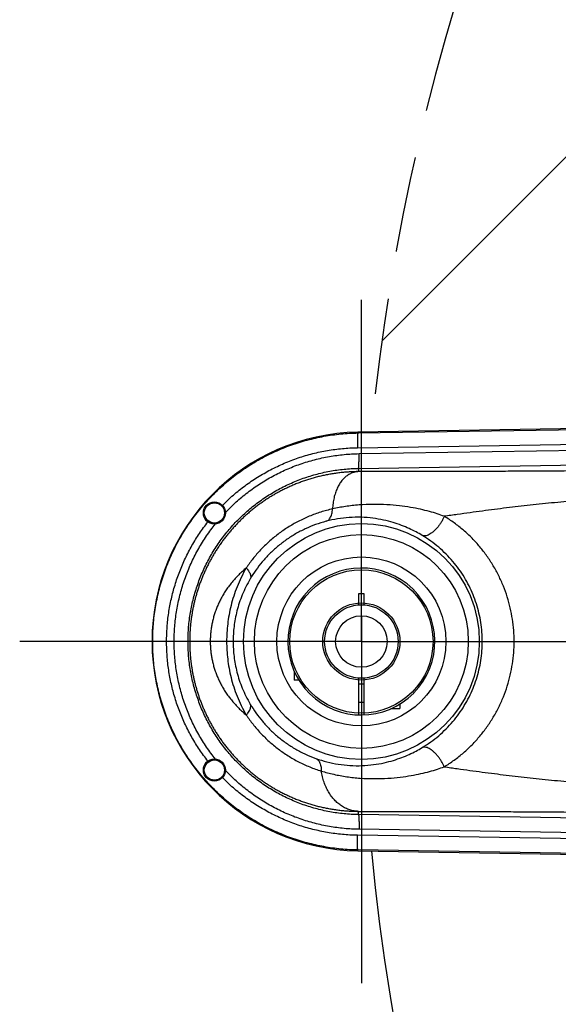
# Model space of a CAD drawing. Extents: x 0 to 594, y 0 to 420.
# Tile 3 of 64: x 26 to 44, y 277 to 311. Entities that reach past the tile are written whole.
import ezdxf

# ---------------------------------------------------------------- set-up
doc = ezdxf.new("R2010")
doc.units = 0
doc.header["$LTSCALE"] = 32.67
doc.linetypes.add('CENTER', pattern=[0.6, 0.375, -0.075, 0.075, -0.075])
doc.linetypes.add('PHANTOM', pattern=[0.8, 0.45, -0.05, 0.1, -0.05, 0.1, -0.05])
doc.layers.get('0').update_dxf_attribs({"linetype": 'CONTINUOUS'})
doc.layers.add('CRV', color=7, linetype='CONTINUOUS')
doc.layers.add('DEFAULT_1', color=7, linetype='CENTER')

msp = doc.modelspace()

# ---------------------------------------------------------------- linework, layer by layer
at = {"color": 7, "linetype": 'CONTINUOUS'}
for p, q in [((74.7203, 297.3932), (37.23071, 296.76829)), ((37.25569, 291.27087), (37.25569, 290.89235)), ((37.44319, 291.27087), (37.25569, 291.27087)), ((37.44319, 290.89235), (37.44319, 291.27087)), ((35.06819, 288.64087), (35.06819, 288.33337)), ((35.23016, 288.33337), (35.06819, 288.33337)), ((37.25569, 288.39939), (37.25569, 287.14763)), ((37.25569, 288.20837), (37.44319, 288.20837)), ((37.44319, 287.14763), (37.44319, 288.39939)), ((37.25569, 287.58337), (37.44319, 287.58337)), ((38.66194, 287.52659), (38.66194, 287.36462)), ((38.35444, 287.36462), (38.66194, 287.36462)), ((37.23071, 282.52346), (74.7203, 281.89854))]:
    msp.add_line(p, q, dxfattribs=at)
at = {"color": 9, "linetype": 'CONTINUOUS'}
for p, q in [((37.23121, 296.73959), (55.72913, 297.031)), ((37.21336, 296.23973), (54.47455, 296.51167)), ((37.23071, 296.76829), (37.23121, 296.73959)), ((37.26908, 296.03652), (54.54029, 296.30862)), ((37.25126, 295.53667), (55.69346, 295.82721)), ((37.25126, 295.53667), (37.2531, 295.42521)), ((37.25126, 283.75508), (37.2531, 283.8666)), ((55.69346, 283.46454), (37.25126, 283.75508)), ((54.54029, 282.98313), (37.26908, 283.25522)), ((54.47455, 282.78008), (37.21336, 283.05201)), ((37.23071, 282.52346), (37.23121, 282.55216)), ((55.72913, 282.26074), (37.23121, 282.55216))]:
    msp.add_line(p, q, dxfattribs=at)
at = {"color": 7, "linetype": 'CONTINUOUS'}
for centre, radius in [((32.34944, 294.02087), 0.375), ((32.34944, 294.02087), 0.34375), ((37.34944, 289.64587), 2.875), ((37.34944, 289.64587), 2.43748), ((37.34944, 289.64587), 1.31248), ((37.34944, 289.64587), 1.25), ((37.34944, 289.64587), 0.875), ((32.34944, 285.27087), 0.375), ((32.34944, 285.27087), 0.34375)]:
    msp.add_circle(centre, radius, dxfattribs=at)
at = {"color": 9, "linetype": 'CONTINUOUS'}
for radius in [4.01264, 3.63787]:
    msp.add_circle((37.34944, 289.64587), radius, dxfattribs=at)
at = {"color": 7, "linetype": 'CONTINUOUS'}
for radius, start, end in [(7.12341, 90.954974, 269.045026), (2.5, 315.729349, 315.416223)]:
    msp.add_arc((37.34944, 289.64587), radius, start, end, dxfattribs=at)
at = {"color": 9, "linetype": 'CONTINUOUS'}
for points, knots in [([(37.23121, 282.55216), (37.03761, 282.55522), (36.65047, 282.57722), (36.07456, 282.6576), (35.50714, 282.78481), (34.95207, 282.95801), (34.41306, 283.17602), (33.89374, 283.43735), (33.39757, 283.74025), (32.92789, 284.08268), (32.48783, 284.46231), (32.08033, 284.8766), (31.70811, 285.32277), (31.37363, 285.79781), (31.07913, 286.29854), (30.82655, 286.82161), (30.61758, 287.36353), (30.4536, 287.92067), (30.33569, 288.48931), (30.26463, 289.06566), (30.24089, 289.64587), (30.26463, 290.22609), (30.33569, 290.80244), (30.4536, 291.37108), (30.61758, 291.92822), (30.82655, 292.47013), (31.07913, 292.9932), (31.37363, 293.49394), (31.70811, 293.96898), (32.08033, 294.41514), (32.48783, 294.82943), (32.92789, 295.20907), (33.39757, 295.55149), (33.89374, 295.85439), (34.41306, 296.11573), (34.95207, 296.33373), (35.50714, 296.50693), (36.07456, 296.63415), (36.65047, 296.71453), (37.03761, 296.73652), (37.23121, 296.73959)], [0, 0, 0, 0, 0.0263347, 0.05266872, 0.07900219, 0.10533398, 0.13166364, 0.15799121, 0.18431604, 0.21063798, 0.23695674, 0.26327252, 0.28958509, 0.31589471, 0.34220137, 0.36850552, 0.39480731, 0.42110725, 0.44740566, 0.4737031, 0.50000001, 0.52629693, 0.55259437, 0.57889278, 0.60519272, 0.63149451, 0.65779866, 0.68410532, 0.71041494, 0.7367275, 0.76304328, 0.78936205, 0.81568399, 0.84200882, 0.86833639, 0.89466605, 0.92099783, 0.94733131, 0.97366533, 1, 1, 1, 1]), ([(37.23119, 296.73959), (37.22855, 296.73866), (37.22634, 296.72738), (37.2227, 296.70991), (37.21999, 296.67844), (37.21724, 296.63786), (37.21512, 296.58716), (37.21349, 296.52831), (37.21248, 296.46245), (37.2121, 296.39126), (37.21236, 296.31641), (37.21295, 296.2655), (37.21336, 296.23973)], [0, 0, 0, 0, 0.01674712, 0.05584814, 0.11730947, 0.19983969, 0.30152534, 0.41995768, 0.55231114, 0.69541857, 0.84585064, 1, 1, 1, 1]), ([(32.62284, 294.27754), (32.74257, 294.3989), (32.99163, 294.63248), (33.39123, 294.95282), (33.8146, 295.2413), (34.25912, 295.4961), (34.72209, 295.71567), (35.20075, 295.89869), (35.69219, 296.04404), (36.19346, 296.15082), (36.70148, 296.2184), (37.04271, 296.23704), (37.21336, 296.23973)], [0, 0, 0, 0, 0.09991643, 0.19989168, 0.29987826, 0.3998752, 0.49988162, 0.59989558, 0.69991731, 0.79994498, 0.899974, 1, 1, 1, 1]), ([(32.72415, 294.03551), (32.84094, 294.15911), (33.08453, 294.39712), (33.47714, 294.72377), (33.89453, 295.01804), (34.334, 295.27806), (34.79301, 295.50231), (35.26892, 295.6894), (35.75848, 295.83793), (36.25775, 295.94673), (36.76224, 296.01513), (37.10045, 296.03387), (37.26908, 296.03652)], [0, 0, 0, 0, 0.10005067, 0.20013056, 0.30019172, 0.4002059, 0.50025235, 0.60044975, 0.70075787, 0.80094435, 0.90077077, 1, 1, 1, 1]), ([(37.25124, 295.53667), (37.25389, 295.5376), (37.25609, 295.54888), (37.25974, 295.56635), (37.26245, 295.59782), (37.2652, 295.63839), (37.26732, 295.6891), (37.26894, 295.74795), (37.26995, 295.81381), (37.27034, 295.885), (37.27008, 295.95984), (37.26949, 296.01076), (37.26908, 296.03652)], [0, 0, 0, 0, 0.01674712, 0.05584814, 0.11730947, 0.19983969, 0.30152534, 0.41995768, 0.55231114, 0.69541857, 0.84585064, 1, 1, 1, 1]), ([(37.25126, 283.75508), (37.08749, 283.75764), (36.75898, 283.77651), (36.26935, 283.84605), (35.78554, 283.95687), (35.31231, 284.10817), (34.85377, 284.29865), (34.41328, 284.52677), (33.99361, 284.79102), (33.59755, 285.08965), (33.22797, 285.42051), (32.88758, 285.78117), (32.57875, 286.16906), (32.30362, 286.58147), (32.06411, 287.01548), (31.86191, 287.46802), (31.69843, 287.93588), (31.57482, 288.41578), (31.49193, 288.90433), (31.45034, 289.39811), (31.45034, 289.89362), (31.49193, 290.38739), (31.57482, 290.87595), (31.69843, 291.35585), (31.8619, 291.82371), (32.0641, 292.27625), (32.30361, 292.71026), (32.57874, 293.12267), (32.88757, 293.51056), (33.22796, 293.87122), (33.59753, 294.20208), (33.99359, 294.50071), (34.41326, 294.76496), (34.85375, 294.99309), (35.31229, 295.18357), (35.78552, 295.33487), (36.26933, 295.44569), (36.75897, 295.51523), (37.08749, 295.5341), (37.25126, 295.53667)], [0, 0, 0, 0, 0.02682394, 0.05381371, 0.08089942, 0.10801047, 0.13508288, 0.16211721, 0.18915361, 0.2162049, 0.24325424, 0.27029279, 0.29732546, 0.32435682, 0.35138588, 0.37841125, 0.4054336, 0.43245384, 0.45947281, 0.48649066, 0.51350828, 0.54052613, 0.5675451, 0.59456534, 0.62158768, 0.64861306, 0.67564211, 0.70267348, 0.72970615, 0.75674469, 0.78379402, 0.81084534, 0.83788178, 0.86491606, 0.89198835, 0.91909937, 0.9461853, 0.97317551, 1, 1, 1, 1]), ([(59.21402, 295.63205), (59.0306, 295.62899), (58.66478, 295.62294), (58.11771, 295.61404), (57.57407, 295.60534), (57.03413, 295.59685), (56.49799, 295.58856), (55.96573, 295.58048), (55.43737, 295.5726), (54.91298, 295.56493), (54.39261, 295.55747), (53.87635, 295.55021), (53.36425, 295.54316), (52.85638, 295.53632), (52.35284, 295.52968), (51.85367, 295.52324), (51.35909, 295.51702), (50.8695, 295.51101), (50.38542, 295.50522), (49.9072, 295.49964), (49.43497, 295.49429), (48.96874, 295.48916), (48.50854, 295.48424), (48.05441, 295.47953), (47.60639, 295.47504), (47.16454, 295.47076), (46.7289, 295.46669), (46.2995, 295.46283), (45.87639, 295.45918), (45.45959, 295.45574), (45.04917, 295.4525), (44.64512, 295.44946), (44.24747, 295.44663), (43.85658, 295.44399), (43.47252, 295.44156), (43.09434, 295.43932), (42.71941, 295.43726), (42.34396, 295.43536), (41.96444, 295.4336), (41.57864, 295.43199), (41.18591, 295.43053), (40.78645, 295.42922), (40.38125, 295.42808), (39.97258, 295.42712), (39.56412, 295.42634), (39.15955, 295.42576), (38.76133, 295.42535), (38.37102, 295.42511), (37.98973, 295.42502), (37.61812, 295.42506), (37.37372, 295.42515), (37.2531, 295.42521)], [0, 0, 0, 0, 0.0250583, 0.0499776, 0.07473836, 0.09932819, 0.12374291, 0.14798223, 0.17204333, 0.19592388, 0.21962098, 0.24313136, 0.26645198, 0.28957978, 0.31251113, 0.33524151, 0.35777145, 0.38007533, 0.40212348, 0.42390049, 0.44540362, 0.466634, 0.48759026, 0.50827017, 0.52867132, 0.54879135, 0.56862889, 0.58818222, 0.60744896, 0.62642763, 0.64511762, 0.66351357, 0.68162225, 0.69943716, 0.71690998, 0.73408534, 0.75109654, 0.76812547, 0.78537208, 0.80293873, 0.82082619, 0.8390192, 0.85750434, 0.87617597, 0.89484324, 0.91329877, 0.93144073, 0.94923839, 0.96661472, 0.98352444, 1, 1, 1, 1]), ([(37.2531, 295.42521), (37.20006, 295.42494), (37.09414, 295.42294), (36.93564, 295.41557), (36.77788, 295.40388), (36.62098, 295.38792), (36.46503, 295.36774), (36.31017, 295.3434), (36.15649, 295.31494), (36.00412, 295.28244), (35.85316, 295.24595), (35.70373, 295.20556), (35.55591, 295.16131), (35.4098, 295.11329), (35.26548, 295.06156), (35.12303, 295.0062), (34.98257, 294.94729), (34.84416, 294.8849), (34.70789, 294.81912), (34.57383, 294.75002), (34.44205, 294.67769), (34.31263, 294.6022), (34.18562, 294.52365), (34.06112, 294.44214), (33.93918, 294.35774), (33.81987, 294.27055), (33.70322, 294.18065), (33.58928, 294.08813), (33.47813, 293.9931), (33.36985, 293.89568), (33.26449, 293.79597), (33.16207, 293.69408), (33.06262, 293.59007), (32.96611, 293.48398), (32.87251, 293.37582), (32.78177, 293.26558), (32.69382, 293.15319), (32.60869, 293.03868), (32.52645, 292.92217), (32.44724, 292.80387), (32.37117, 292.68398), (32.29836, 292.56278), (32.2289, 292.4405), (32.16281, 292.31729), (32.10004, 292.19318), (32.04054, 292.06816), (31.98429, 291.94234), (31.93132, 291.81585), (31.88167, 291.68894), (31.83537, 291.56189), (31.79246, 291.43503), (31.75291, 291.30858), (31.71665, 291.18266), (31.6836, 291.05732), (31.65366, 290.93255), (31.62674, 290.80832), (31.60275, 290.68458), (31.5816, 290.56128), (31.56325, 290.43837), (31.54762, 290.31579), (31.53467, 290.19352), (31.52436, 290.07152), (31.51666, 289.94972), (31.51155, 289.82807), (31.50899, 289.70651), (31.509, 289.58497), (31.51155, 289.4634), (31.51668, 289.34175), (31.52438, 289.21996), (31.5347, 289.09795), (31.54765, 288.97568), (31.56328, 288.8531), (31.58165, 288.73019), (31.6028, 288.60689), (31.6268, 288.48315), (31.65372, 288.35892), (31.68367, 288.23415), (31.71673, 288.10881), (31.75299, 287.98289), (31.79255, 287.85644), (31.83547, 287.72957), (31.88177, 287.60252), (31.93144, 287.47561), (31.98442, 287.34912), (32.04067, 287.22329), (32.10018, 287.09829), (32.16296, 286.97418), (32.22905, 286.85098), (32.29852, 286.7287), (32.37133, 286.60749), (32.4474, 286.48763), (32.52658, 286.36939), (32.60875, 286.25299), (32.6938, 286.13859), (32.78166, 286.0263), (32.87233, 285.91614), (32.96586, 285.80805), (33.06234, 285.70198), (33.16179, 285.59796), (33.26422, 285.49604), (33.36958, 285.39632), (33.47786, 285.29889), (33.58899, 285.20387), (33.70291, 285.11135), (33.81954, 285.02145), (33.93885, 284.93426), (34.06078, 284.84986), (34.18528, 284.76833), (34.31227, 284.68978), (34.44169, 284.61429), (34.57347, 284.54195), (34.70753, 284.47284), (34.8438, 284.40704), (34.98221, 284.34464), (35.12268, 284.28572), (35.26513, 284.23035), (35.40947, 284.17861), (35.5556, 284.13057), (35.70343, 284.08632), (35.85288, 284.04591), (36.00386, 284.00941), (36.15625, 283.9769), (36.30996, 283.94843), (36.46485, 283.92408), (36.62082, 283.90389), (36.77776, 283.88793), (36.93556, 283.87624), (37.0941, 283.86887), (37.20005, 283.86687), (37.2531, 283.8666)], [0, 0, 0, 0, 0.00879816, 0.01756956, 0.02631456, 0.03503339, 0.0437261, 0.05239269, 0.0610329, 0.06964613, 0.07823149, 0.08678892, 0.09531872, 0.10382116, 0.11229669, 0.12074546, 0.12916614, 0.13755886, 0.14592402, 0.15426172, 0.16257207, 0.17085515, 0.1791107, 0.18733803, 0.19553624, 0.20370521, 0.21184648, 0.21996116, 0.22804694, 0.23610007, 0.24411874, 0.25210452, 0.26005964, 0.26798653, 0.27589058, 0.283781, 0.29166818, 0.29955899, 0.30744545, 0.31531908, 0.32317203, 0.33099362, 0.33876929, 0.34649501, 0.35418164, 0.36183659, 0.36945754, 0.37704035, 0.38457938, 0.39206049, 0.39946672, 0.40679122, 0.41403412, 0.42119853, 0.42829009, 0.43531529, 0.44228098, 0.44919442, 0.45606294, 0.4628928, 0.46968873, 0.4764556, 0.48319998, 0.48992913, 0.49664945, 0.50336682, 0.51008717, 0.51681634, 0.52356074, 0.53032763, 0.5371236, 0.54395363, 0.55082232, 0.55773588, 0.56470158, 0.57172671, 0.57881823, 0.58598275, 0.59322609, 0.60055101, 0.60795767, 0.61543874, 0.62297801, 0.6305614, 0.63818244, 0.64583714, 0.65352327, 0.66124855, 0.66902486, 0.67684774, 0.68469963, 0.69256864, 0.70044865, 0.70833098, 0.71621064, 0.72409411, 0.73199322, 0.73991799, 0.7478738, 0.75586158, 0.76388175, 0.77193447, 0.78001864, 0.78813198, 0.79627302, 0.80444205, 0.81264002, 0.820867, 0.82912235, 0.83740546, 0.84571601, 0.85405398, 0.86241948, 0.87081263, 0.87923384, 0.88768317, 0.89615968, 0.90466304, 0.91319383, 0.92175238, 0.93033902, 0.93895374, 0.94759552, 0.95626359, 0.96495792, 0.97367868, 0.98242598, 0.99119972, 1, 1, 1, 1]), ([(37.2531, 295.42521), (37.21087, 295.42342), (37.12636, 295.41212), (37.00406, 295.37185), (36.88846, 295.30909), (36.78123, 295.22483), (36.68377, 295.12031), (36.59734, 294.99687), (36.52306, 294.85599), (36.46193, 294.69932), (36.41487, 294.52863), (36.38262, 294.34584), (36.37164, 294.21974), (36.36864, 294.15526)], [0, 0, 0, 0, 0.07485707, 0.14997141, 0.22679272, 0.30659812, 0.39040746, 0.47894985, 0.5726696, 0.67175422, 0.77617049, 0.88570096, 1, 1, 1, 1]), ([(59.22444, 295.00723), (59.03945, 295.0042), (58.6705, 294.99816), (58.11872, 294.98907), (57.57035, 294.97987), (57.02562, 294.97047), (56.48466, 294.96076), (55.94747, 294.95067), (55.41407, 294.9401), (54.88447, 294.92897), (54.3587, 294.91719), (53.83678, 294.90468), (53.31872, 294.89137), (52.80455, 294.87719), (52.2943, 294.86206), (51.78794, 294.84591), (51.28563, 294.82868), (50.78767, 294.81031), (50.29453, 294.79076), (49.80651, 294.76999), (49.32371, 294.74795), (48.84609, 294.7246), (48.3736, 294.69988), (47.90622, 294.67376), (47.44394, 294.64619), (46.98673, 294.61714), (46.53457, 294.58655), (46.08744, 294.55441), (45.64531, 294.52068), (45.20815, 294.48531), (44.77595, 294.44828), (44.34865, 294.40956), (43.92619, 294.36912), (43.50883, 294.32695), (43.09674, 294.28305), (42.68922, 294.23734), (42.28389, 294.18948), (41.87686, 294.13896), (41.46403, 294.08536), (41.04244, 294.02846), (40.61081, 293.96817), (40.31969, 293.92639), (40.17244, 293.90498)], [0, 0, 0, 0, 0.02906168, 0.05796377, 0.08668495, 0.11521193, 0.14354106, 0.17167358, 0.19960816, 0.22734422, 0.25488079, 0.28221666, 0.30935107, 0.33628346, 0.36301289, 0.38953723, 0.41586165, 0.44196283, 0.46780957, 0.49338549, 0.51868956, 0.54372662, 0.5684993, 0.59300896, 0.61725668, 0.64124355, 0.6649718, 0.68844351, 0.71165993, 0.7346231, 0.75733658, 0.77979802, 0.80201793, 0.82399994, 0.84569093, 0.86711476, 0.88841315, 0.90980281, 0.93154151, 0.95380342, 0.97662737, 1, 1, 1, 1]), ([(36.36854, 294.15541), (36.23336, 294.12548), (35.96582, 294.05394), (35.57618, 293.91251), (35.20182, 293.73863), (34.84591, 293.53433), (34.51123, 293.30199), (34.20031, 293.04438), (33.91531, 292.76467), (33.65811, 292.46651), (33.50452, 292.25596), (33.43274, 292.14876)], [0, 0, 0, 0, 0.11401803, 0.22773312, 0.34095301, 0.45352438, 0.56527835, 0.67606694, 0.78565019, 0.89375149, 1, 1, 1, 1]), ([(36.15444, 293.73574), (36.17185, 293.74191), (36.20611, 293.7595), (36.25102, 293.79894), (36.28957, 293.85072), (36.32116, 293.91368), (36.34536, 293.98664), (36.36176, 294.06827), (36.36711, 294.12566), (36.36854, 294.1554)], [0, 0, 0, 0, 0.11146023, 0.22946414, 0.35774883, 0.4985686, 0.65281494, 0.82028177, 1, 1, 1, 1]), ([(40.17241, 293.90497), (40.09352, 293.93448), (39.92482, 293.99302), (39.6541, 294.07332), (39.35062, 294.14812), (39.0106, 294.21477), (38.62961, 294.2694), (38.20472, 294.30631), (37.74628, 294.31766), (37.27597, 294.29741), (36.81419, 294.24466), (36.5149, 294.18842), (36.36864, 294.15526)], [0, 0, 0, 0, 0.06542731, 0.1386558, 0.21928314, 0.30813331, 0.40770872, 0.51812554, 0.63924142, 0.76368228, 0.88350011, 1, 1, 1, 1]), ([(39.41863, 293.2547), (39.35002, 293.29597), (39.20433, 293.37829), (38.97011, 293.49349), (38.70981, 293.60195), (38.41994, 293.70032), (38.09609, 293.78398), (37.73472, 293.84616), (37.34317, 293.87736), (36.93899, 293.87028), (36.53973, 293.82418), (36.28097, 293.769), (36.15444, 293.73574)], [0, 0, 0, 0, 0.07089286, 0.14807476, 0.23097749, 0.32039521, 0.41888697, 0.52683463, 0.64465585, 0.7661471, 0.88416152, 1, 1, 1, 1]), ([(40.1725, 293.90494), (40.15758, 293.87126), (40.12508, 293.8045), (40.06963, 293.70783), (40.00808, 293.61549), (39.94179, 293.52951), (39.87221, 293.45179), (39.8009, 293.38403), (39.72938, 293.32768), (39.65919, 293.28395), (39.59172, 293.25377), (39.5282, 293.23786), (39.46976, 293.23691), (39.43419, 293.24715), (39.41863, 293.2547)], [0, 0, 0, 0, 0.10350608, 0.20842882, 0.31290632, 0.41509282, 0.51322767, 0.60570882, 0.69117676, 0.76861936, 0.83751557, 0.8980457, 0.95138602, 1, 1, 1, 1]), ([(42.54663, 289.64587), (42.54663, 289.77228), (42.53707, 290.02665), (42.49375, 290.40774), (42.42087, 290.7875), (42.31851, 291.16226), (42.18726, 291.5286), (42.02788, 291.88394), (41.84093, 292.22654), (41.62681, 292.55484), (41.38616, 292.86682), (41.11977, 293.16041), (40.82838, 293.43365), (40.51283, 293.68447), (40.2882, 293.83448), (40.17244, 293.90498)], [0, 0, 0, 0, 0.07444377, 0.14974519, 0.22566654, 0.30194803, 0.37830323, 0.45460954, 0.53106998, 0.60791973, 0.68519991, 0.76286677, 0.84113882, 0.92018242, 1, 1, 1, 1]), ([(32.12938, 285.57452), (32.02907, 285.70233), (31.83781, 285.96552), (31.58091, 286.38035), (31.35533, 286.81306), (31.16236, 287.26121), (31.00303, 287.72236), (30.87821, 288.19399), (30.78856, 288.67352), (30.73458, 289.15835), (30.71655, 289.64584), (30.73457, 290.13333), (30.78855, 290.61816), (30.87819, 291.0977), (31.00302, 291.56934), (31.16235, 292.03049), (31.35532, 292.47865), (31.5809, 292.91138), (31.8378, 293.32621), (32.02907, 293.58941), (32.12938, 293.71723)], [0, 0, 0, 0, 0.05555226, 0.11112199, 0.16668637, 0.22224585, 0.27780113, 0.33335295, 0.38890214, 0.4444496, 0.49999622, 0.55554295, 0.61109074, 0.66664047, 0.72219306, 0.77774932, 0.83331001, 0.88887583, 0.94444666, 1, 1, 1, 1]), ([(32.38617, 285.64407), (32.27999, 285.7763), (32.07808, 286.04933), (31.80882, 286.48155), (31.57479, 286.9338), (31.3775, 287.40317), (31.21816, 287.88669), (31.09777, 288.38131), (31.0171, 288.88391), (30.97663, 289.39131), (30.97662, 289.90033), (31.01708, 290.40774), (31.09776, 290.91035), (31.21814, 291.40498), (31.37747, 291.88851), (31.57477, 292.35789), (31.8088, 292.81016), (32.07806, 293.2424), (32.27999, 293.51544), (32.38617, 293.64768)], [0, 0, 0, 0, 0.05884168, 0.11767975, 0.17651154, 0.23533583, 0.2941541, 0.35296837, 0.41177991, 0.47058951, 0.52939864, 0.58820857, 0.6470208, 0.70583606, 0.76465567, 0.82348162, 0.88231557, 0.94115584, 1, 1, 1, 1]), ([(36.15444, 293.73574), (36.03198, 293.70345), (35.79008, 293.62798), (35.4395, 293.48322), (35.10451, 293.30867), (34.78814, 293.10649), (34.49302, 292.87923), (34.22153, 292.62983), (33.9757, 292.36169), (33.75723, 292.07877), (33.62889, 291.88059), (33.56959, 291.78022)], [0, 0, 0, 0, 0.11431379, 0.22836566, 0.34192875, 0.45482082, 0.56682194, 0.6777151, 0.78716504, 0.89477146, 1, 1, 1, 1]), ([(41.46353, 289.64587), (41.46353, 289.7528), (41.45531, 289.96801), (41.41804, 290.29041), (41.35534, 290.61173), (41.26727, 290.92888), (41.15433, 291.23897), (41.01715, 291.53985), (40.85622, 291.83005), (40.67186, 292.10827), (40.46459, 292.37281), (40.23509, 292.62192), (39.98397, 292.85395), (39.71194, 293.06715), (39.51838, 293.19471), (39.41863, 293.2547)], [0, 0, 0, 0, 0.07398666, 0.14883996, 0.22434832, 0.30027258, 0.37634531, 0.45245983, 0.5288328, 0.60571236, 0.68315086, 0.76111285, 0.8398248, 0.91945788, 1, 1, 1, 1]), ([(33.43274, 292.14876), (33.41033, 292.12974), (33.36613, 292.09143), (33.30137, 292.03287), (33.2385, 291.97352), (33.17748, 291.91338), (33.11828, 291.85247), (33.06086, 291.79076), (33.00517, 291.7282), (32.95114, 291.66475), (32.89874, 291.60032), (32.84804, 291.53485), (32.7992, 291.46829), (32.75221, 291.4008), (32.70717, 291.3325), (32.66414, 291.26355), (32.62314, 291.19404), (32.58416, 291.124), (32.54716, 291.05344), (32.51212, 290.98238), (32.47906, 290.91091), (32.448, 290.83913), (32.41895, 290.7672), (32.39196, 290.6953), (32.367, 290.62357), (32.34407, 290.55212), (32.32309, 290.48098), (32.30402, 290.41015), (32.28681, 290.33962), (32.27139, 290.26938), (32.25772, 290.19939), (32.24575, 290.12962), (32.23546, 290.06005), (32.2268, 289.99065), (32.21975, 289.92141), (32.2143, 289.8523), (32.21042, 289.78329), (32.2081, 289.71434), (32.20734, 289.64541), (32.20812, 289.57649), (32.21046, 289.50754), (32.21436, 289.43852), (32.21984, 289.36941), (32.2269, 289.30017), (32.23558, 289.23077), (32.2459, 289.16119), (32.25789, 289.09142), (32.27158, 289.02143), (32.28702, 288.95118), (32.30427, 288.88065), (32.32336, 288.80982), (32.34436, 288.73867), (32.36732, 288.66722), (32.3923, 288.59549), (32.41933, 288.52359), (32.4484, 288.45165), (32.47949, 288.37987), (32.51258, 288.3084), (32.54764, 288.23735), (32.58467, 288.1668), (32.62368, 288.09678), (32.66469, 288.02727), (32.70777, 287.95833), (32.75281, 287.89003), (32.79985, 287.8226), (32.84866, 287.75607), (32.89932, 287.69065), (32.95173, 287.6263), (33.00567, 287.56283), (33.06135, 287.50028), (33.11875, 287.43855), (33.17795, 287.37759), (33.239, 287.31739), (33.30192, 287.25796), (33.3667, 287.19933), (33.41093, 287.16097), (33.43335, 287.14193)], [0, 0, 0, 0, 0.01531082, 0.03046618, 0.04547458, 0.06034536, 0.07508795, 0.0897158, 0.10424893, 0.11871067, 0.1331242, 0.14750161, 0.16183947, 0.1761221, 0.19033332, 0.20444869, 0.21845446, 0.23236384, 0.24619585, 0.25995241, 0.2736269, 0.28721189, 0.30068914, 0.3140294, 0.32721374, 0.34024034, 0.35311424, 0.36584486, 0.37844438, 0.39092557, 0.40330182, 0.415587, 0.42779399, 0.43993299, 0.45201275, 0.4640441, 0.47604038, 0.48801441, 0.49997747, 0.51194061, 0.52391487, 0.53591152, 0.54794336, 0.56002374, 0.57216366, 0.58437184, 0.59665819, 0.60903568, 0.62151804, 0.63411884, 0.64685103, 0.65972695, 0.67275631, 0.68594307, 0.69928561, 0.71276471, 0.72635149, 0.74002744, 0.75378492, 0.76761745, 0.78152606, 0.7955323, 0.80965174, 0.82386658, 0.83814444, 0.85247418, 0.86684026, 0.88124135, 0.89569734, 0.91022626, 0.92485447, 0.93960437, 0.95448728, 0.96951014, 0.98467893, 1, 1, 1, 1]), ([(33.43274, 292.14876), (33.37211, 292.0434), (33.26046, 291.83183), (33.11854, 291.5087), (33.00319, 291.18734), (32.91254, 290.86935), (32.84478, 290.55601), (32.79816, 290.24799), (32.77108, 289.94524), (32.76517, 289.74501), (32.76517, 289.64587)], [0, 0, 0, 0, 0.13920737, 0.27368149, 0.40386214, 0.5299248, 0.65208957, 0.77075117, 0.88646625, 1, 1, 1, 1]), ([(33.43275, 292.14877), (33.45293, 292.12628), (33.48955, 292.08181), (33.53452, 292.01344), (33.56606, 291.94789), (33.58342, 291.88631), (33.58592, 291.82973), (33.57668, 291.79522), (33.56959, 291.78022)], [0, 0, 0, 0, 0.21952928, 0.4177203, 0.59309713, 0.74600765, 0.87945467, 1, 1, 1, 1]), ([(33.56959, 291.78022), (33.51662, 291.69057), (33.41902, 291.51046), (33.29486, 291.23508), (33.19391, 290.96109), (33.11456, 290.68988), (33.05524, 290.42257), (33.01442, 290.15974), (32.99071, 289.90137), (32.98553, 289.73048), (32.98553, 289.64587)], [0, 0, 0, 0, 0.1395362, 0.27418937, 0.40443563, 0.53047486, 0.65255005, 0.77107674, 0.88663, 1, 1, 1, 1]), ([(32.76517, 289.64587), (32.76517, 289.5467), (32.77109, 289.3464), (32.79819, 289.04353), (32.84484, 288.7354), (32.91265, 288.42195), (33.00337, 288.10383), (33.11882, 287.78231), (33.26089, 287.45901), (33.37266, 287.24734), (33.43335, 287.14193)], [0, 0, 0, 0, 0.1135234, 0.22922915, 0.34787632, 0.47002819, 0.59608634, 0.72627709, 0.86077559, 1, 1, 1, 1]), ([(32.98553, 289.64587), (32.98553, 289.56124), (32.99071, 289.39028), (33.01444, 289.13182), (33.05529, 288.8689), (33.11466, 288.60149), (33.19407, 288.33016), (33.29511, 288.05604), (33.4194, 287.78052), (33.51709, 287.60033), (33.57012, 287.51063)], [0, 0, 0, 0, 0.11335728, 0.22890179, 0.34741517, 0.46947861, 0.59551443, 0.72577183, 0.86045041, 1, 1, 1, 1]), ([(39.41552, 286.03517), (39.51541, 286.09514), (39.70924, 286.22265), (39.98169, 286.43584), (40.23319, 286.66791), (40.46304, 286.9171), (40.67062, 287.18175), (40.85526, 287.4601), (41.01643, 287.75045), (41.15381, 288.05149), (41.26692, 288.36177), (41.35514, 288.67914), (41.41795, 289.00072), (41.45529, 289.32342), (41.46353, 289.53884), (41.46353, 289.64587)], [0, 0, 0, 0, 0.0805459, 0.16018415, 0.23890773, 0.3168693, 0.39430575, 0.471183, 0.54754979, 0.6236513, 0.69971194, 0.77563057, 0.85114065, 0.92600194, 1, 1, 1, 1]), ([(40.16883, 285.38457), (40.28475, 285.45503), (40.5097, 285.60499), (40.82573, 285.85579), (41.11756, 286.12907), (41.38436, 286.42276), (41.62537, 286.73486), (41.83981, 287.06332), (42.02704, 287.4061), (42.18666, 287.76164), (42.31811, 288.12819), (42.42064, 288.50321), (42.49365, 288.88329), (42.53705, 289.26473), (42.54663, 289.51934), (42.54663, 289.64587)], [0, 0, 0, 0, 0.07981907, 0.15886718, 0.2371504, 0.31481664, 0.39209481, 0.46894251, 0.54539719, 0.62169109, 0.69803498, 0.7743118, 0.85023592, 0.92554599, 1, 1, 1, 1]), ([(33.43335, 287.14193), (33.45354, 287.16443), (33.49015, 287.20892), (33.53511, 287.27732), (33.56664, 287.3429), (33.58398, 287.40451), (33.58647, 287.46111), (33.57721, 287.49563), (33.57012, 287.51063)], [0, 0, 0, 0, 0.21951453, 0.41769688, 0.59307107, 0.74598499, 0.87944114, 1, 1, 1, 1]), ([(33.57012, 287.51063), (33.62965, 287.40994), (33.75851, 287.21112), (33.97795, 286.92734), (34.22494, 286.65847), (34.49776, 286.4085), (34.79434, 286.18087), (35.11231, 285.97855), (35.44897, 285.8041), (35.68357, 285.70796), (35.80298, 285.66515)], [0, 0, 0, 0, 0.11877686, 0.2402531, 0.36382755, 0.48902932, 0.61548998, 0.74296293, 0.8712024, 1, 1, 1, 1]), ([(33.43335, 287.14193), (33.50546, 287.03427), (33.65981, 286.82284), (33.91841, 286.5235), (34.20505, 286.2428), (34.51783, 285.98444), (34.85454, 285.75162), (35.21266, 285.54715), (35.58928, 285.37347), (35.85024, 285.27967), (35.98272, 285.23848)], [0, 0, 0, 0, 0.11988284, 0.24187967, 0.36556618, 0.49061228, 0.61675667, 0.74383085, 0.87164572, 1, 1, 1, 1]), ([(35.80298, 285.66515), (35.9262, 285.62089), (36.17672, 285.5439), (36.56433, 285.46365), (36.96457, 285.41986), (37.36828, 285.41533), (37.75766, 285.44867), (38.11445, 285.5119), (38.43322, 285.59558), (38.71799, 285.69303), (38.97383, 285.80006), (39.20445, 285.91361), (39.34788, 285.99457), (39.41552, 286.03517)], [0, 0, 0, 0, 0.10466781, 0.20916046, 0.31600357, 0.42605339, 0.53139213, 0.62797484, 0.71537323, 0.79461077, 0.8684033, 0.93693301, 1, 1, 1, 1]), ([(40.16889, 285.38461), (40.15399, 285.41829), (40.12155, 285.48507), (40.06619, 285.58176), (40.00471, 285.67413), (39.93849, 285.76013), (39.86899, 285.83788), (39.79773, 285.90567), (39.72626, 285.96204), (39.65609, 286.0058), (39.58865, 286.03601), (39.52513, 286.05195), (39.46667, 286.05293), (39.43109, 286.04272), (39.41552, 286.03517)], [0, 0, 0, 0, 0.10350499, 0.20842205, 0.31289054, 0.41506619, 0.51318987, 0.60566113, 0.69112213, 0.76856234, 0.83746225, 0.89800331, 0.95136202, 1, 1, 1, 1]), ([(35.80298, 285.66516), (35.81956, 285.65762), (35.85174, 285.63753), (35.89272, 285.59531), (35.92662, 285.54167), (35.95299, 285.47771), (35.97152, 285.40458), (35.98197, 285.3234), (35.98336, 285.2667), (35.98277, 285.23732)], [0, 0, 0, 0, 0.11173464, 0.22988419, 0.35813952, 0.49875428, 0.65265334, 0.81968521, 1, 1, 1, 1]), ([(37.26908, 283.25522), (37.10046, 283.25788), (36.76225, 283.27661), (36.25777, 283.34501), (35.75851, 283.45381), (35.26894, 283.60233), (34.79303, 283.78942), (34.33401, 284.01367), (33.89454, 284.2737), (33.47714, 284.56798), (33.08453, 284.89463), (32.84094, 285.13264), (32.72415, 285.25624)], [0, 0, 0, 0, 0.09922583, 0.19905083, 0.29923704, 0.39954668, 0.49974354, 0.59978858, 0.69980536, 0.79987036, 0.89995031, 1, 1, 1, 1]), ([(37.2531, 283.8666), (37.20246, 283.86828), (37.10141, 283.87854), (36.95326, 283.91478), (36.8106, 283.97144), (36.67494, 284.0479), (36.54762, 284.14332), (36.42989, 284.2567), (36.32287, 284.38687), (36.22757, 284.5325), (36.1449, 284.69215), (36.07565, 284.86426), (36.02042, 285.0473), (35.99369, 285.17386), (35.98272, 285.23848)], [0, 0, 0, 0, 0.07501905, 0.14983004, 0.22512369, 0.3015571, 0.3797124, 0.46006835, 0.54298203, 0.62868244, 0.71727345, 0.80874029, 0.90295825, 1, 1, 1, 1]), ([(35.98289, 285.23729), (36.12447, 285.19497), (36.41264, 285.12073), (36.8575, 285.04038), (37.31934, 284.99069), (37.78757, 284.97348), (38.2414, 284.98721), (38.65861, 285.02531), (39.03157, 285.08009), (39.36382, 285.14599), (39.66062, 285.21956), (39.92599, 285.29839), (40.09135, 285.35569), (40.1688, 285.38458)], [0, 0, 0, 0, 0.10414281, 0.20949041, 0.31832602, 0.43122241, 0.53942952, 0.63808833, 0.72631704, 0.8049723, 0.876711, 0.94174261, 1, 1, 1, 1]), ([(40.16883, 285.38457), (40.31612, 285.36317), (40.60715, 285.32144), (41.03849, 285.26126), (41.45964, 285.20449), (41.87214, 285.15102), (42.27907, 285.1006), (42.68448, 285.05283), (43.0921, 285.00719), (43.5043, 284.96337), (43.92176, 284.92127), (44.34433, 284.8809), (44.77178, 284.84225), (45.20412, 284.8053), (45.64144, 284.77), (46.08372, 284.73632), (46.53101, 284.70425), (46.98332, 284.67373), (47.44069, 284.64474), (47.90312, 284.61723), (48.37065, 284.59116), (48.8433, 284.5665), (49.3211, 284.5432), (49.80408, 284.52122), (50.29221, 284.5005), (50.78539, 284.48101), (51.28336, 284.46269), (51.78574, 284.4455), (52.29222, 284.4294), (52.80261, 284.41431), (53.31692, 284.40016), (53.83512, 284.38689), (54.35718, 284.37442), (54.88309, 284.36267), (55.41284, 284.35156), (55.9464, 284.34101), (56.48374, 284.33093), (57.02485, 284.32125), (57.56973, 284.31186), (58.1183, 284.30266), (58.67029, 284.29358), (59.03939, 284.28755), (59.22444, 284.28451)], [0, 0, 0, 0, 0.02337477, 0.04617418, 0.06839732, 0.09011565, 0.1114992, 0.13279436, 0.15422663, 0.17591664, 0.19789497, 0.22012171, 0.24258287, 0.26530129, 0.28826857, 0.31148786, 0.33496318, 0.35869558, 0.38268599, 0.4069365, 0.43144931, 0.45622589, 0.48126806, 0.50657829, 0.53215646, 0.55799855, 0.58409293, 0.61041701, 0.63694423, 0.66367569, 0.69061052, 0.71774743, 0.74508574, 0.77262478, 0.80036368, 0.82830135, 0.856437, 0.88476842, 0.91329718, 0.94202498, 0.97093414, 1, 1, 1, 1]), ([(37.21336, 283.05201), (37.04271, 283.0547), (36.70148, 283.07334), (36.19346, 283.14092), (35.69219, 283.24771), (35.20075, 283.39305), (34.7221, 283.57607), (34.25912, 283.79565), (33.81461, 284.05045), (33.39123, 284.33893), (32.99163, 284.65926), (32.74257, 284.89285), (32.62284, 285.0142)], [0, 0, 0, 0, 0.10002609, 0.20005491, 0.3000824, 0.40010402, 0.50011792, 0.60012435, 0.70012134, 0.80010803, 0.9000834, 1, 1, 1, 1]), ([(37.25124, 283.75508), (37.25389, 283.75415), (37.25609, 283.74287), (37.25974, 283.7254), (37.26245, 283.69393), (37.2652, 283.65335), (37.26732, 283.60265), (37.26894, 283.5438), (37.26995, 283.47794), (37.27034, 283.40675), (37.27008, 283.3319), (37.26949, 283.28099), (37.26908, 283.25522)], [0, 0, 0, 0, 0.01674712, 0.05584813, 0.11730946, 0.19983967, 0.30152531, 0.41995764, 0.5523111, 0.69541854, 0.84585063, 1, 1, 1, 1]), ([(37.2531, 283.8666), (37.37378, 283.86666), (37.61827, 283.86675), (37.99, 283.86679), (38.37141, 283.8667), (38.76192, 283.86646), (39.16024, 283.86605), (39.56452, 283.86547), (39.97221, 283.86469), (40.37999, 283.86373), (40.78468, 283.86259), (41.1839, 283.86128), (41.57635, 283.85982), (41.96171, 283.85821), (42.34084, 283.85645), (42.71611, 283.85455), (43.09109, 283.85249), (43.46938, 283.85025), (43.85356, 283.84781), (44.24457, 283.84518), (44.64231, 283.84234), (45.04652, 283.8393), (45.45708, 283.83606), (45.87402, 283.83261), (46.29728, 283.82896), (46.72682, 283.82509), (47.1626, 283.82102), (47.60458, 283.81674), (48.05272, 283.81225), (48.50697, 283.80754), (48.9673, 283.80262), (49.43368, 283.79748), (49.90605, 283.79213), (50.38435, 283.78655), (50.86842, 283.78076), (51.35797, 283.77475), (51.85256, 283.76852), (52.35178, 283.76209), (52.85541, 283.75545), (53.36334, 283.7486), (53.87551, 283.74155), (54.39185, 283.73429), (54.91228, 283.72682), (55.43674, 283.71915), (55.96517, 283.71128), (56.49751, 283.70319), (57.0337, 283.6949), (57.57373, 283.68641), (58.11748, 283.67771), (58.66467, 283.6688), (59.03057, 283.66275), (59.21402, 283.65969)], [0, 0, 0, 0, 0.01648406, 0.03339766, 0.05077734, 0.06858383, 0.08674045, 0.10518727, 0.12380807, 0.14243004, 0.1608904, 0.17908748, 0.19696347, 0.21449977, 0.23172715, 0.24875284, 0.26576199, 0.28294875, 0.30042749, 0.31824186, 0.33636081, 0.35476023, 0.37345782, 0.39244382, 0.41171648, 0.43127606, 0.4511203, 0.4712465, 0.49165293, 0.51233818, 0.53330021, 0.55453715, 0.57604801, 0.59782983, 0.6198766, 0.6421762, 0.66470695, 0.68744117, 0.71037563, 0.73350674, 0.75683065, 0.78034417, 0.80404432, 0.82792816, 0.85199268, 0.87623542, 0.90065278, 0.92524468, 0.95001161, 0.97493748, 1, 1, 1, 1]), ([(37.23119, 282.55216), (37.22855, 282.55309), (37.22634, 282.56437), (37.2227, 282.58184), (37.21999, 282.61331), (37.21724, 282.65388), (37.21512, 282.70459), (37.21349, 282.76344), (37.21248, 282.8293), (37.2121, 282.90049), (37.21236, 282.97533), (37.21295, 283.02625), (37.21336, 283.05201)], [0, 0, 0, 0, 0.01674713, 0.05584814, 0.11730949, 0.19983971, 0.30152536, 0.4199577, 0.55231116, 0.69541859, 0.84585066, 1, 1, 1, 1])]:
    msp.add_open_spline(points, degree=3, knots=knots, dxfattribs=at)
at = {"color": 7, "linetype": 'CONTINUOUS'}
for points in [[(39.13, 287.89099), (39.13159, 287.89262), (39.13317, 287.89425), (39.13477, 287.89587)], [(39.13477, 287.89587), (39.13557, 287.89669), (39.13637, 287.89751), (39.13717, 287.89832)], [(39.13717, 287.89832), (39.13797, 287.89913), (39.13877, 287.89994), (39.13956, 287.90075)]]:
    msp.add_open_spline(points, degree=3, dxfattribs=at)
at = {"layer": 'CRV', "color": 2, "linetype": 'CONTINUOUS'}
msp.add_line((38.05734, 299.87902), (102.12209, 363.94377), dxfattribs=at)
at = {"layer": 'CRV', "color": 2, "linetype": 'PHANTOM'}
for start, end in [(55, 174.5433083), (179.3324842, 180.6675158), (185.4566917, 305)]:
    msp.add_arc((112.34944, 289.64587), 75, start, end, dxfattribs=at)
at = {"layer": 'DEFAULT_1', "color": 7, "linetype": 'CENTER'}
for q in [(37.34944, 301.27087), (25.72444, 289.64587), (37.34944, 278.02087), (62.59944, 289.64587)]:
    msp.add_line((37.34944, 289.64587), q, dxfattribs=at)

doc.saveas('drawing.dxf')
